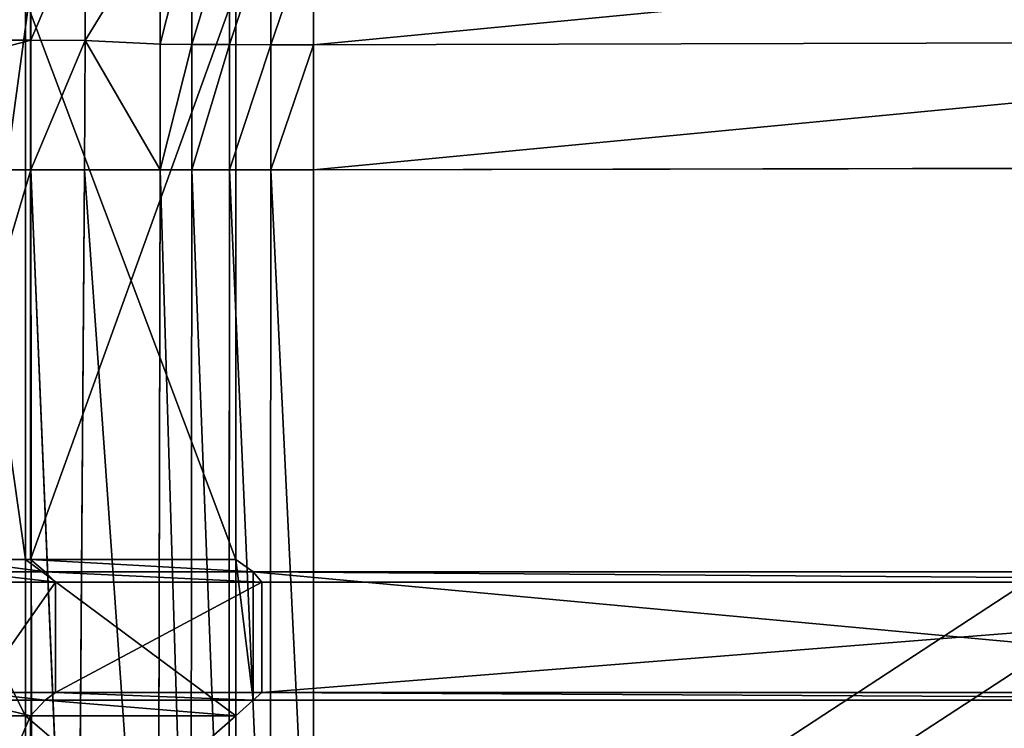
# Model space of a CAD drawing. Extents: x 0 to 31, y 0 to 21.2.
# Tile 8 of 256: x 1.3 to 3.7, y 2.9 to 4.7. Entities that reach past the tile are written whole.
import ezdxf

# ---------------------------------------------------------------- set-up
doc = ezdxf.new("R2010")
doc.units = 0
doc.header["$MEASUREMENT"] = 0
doc.layers.get('0').update_dxf_attribs({"color": 13, "linetype": 'CONTINUOUS'})
for name, color, linetype in [('CAST_IRON', 250, 'CONTINUOUS'), ('GALVANIZED_METAL', 252, 'CONTINUOUS'), ('GRATES', 250, 'CONTINUOUS')]:
    doc.layers.add(name, color=color, linetype=linetype)

# ---------------------------------------------------------------- blocks, each defined once
blk = doc.blocks.new('NGM5058UC_TRADECAD_DXF')
at = {"layer": 'CAST_IRON', "color": 0}
for p, q in [((-14.2368, -5.95615, 0.58145), (-14.2368, -5.63065, 0.58145)), ((-14.2368, -5.95615, 0.58145), (-14.2368, -5.63065, 0.58145)), ((-14.0995, -5.63275, 0.45505), (-14.1014, -5.95715, 0.45505)), ((-14.0995, -5.63275, 0.45505), (-14.1014, -5.95715, 0.45505)), ((-13.9133, -5.96615, -0.01605), (-13.9133, -5.65075, -0.01605)), ((-13.9133, -5.96615, -0.01605), (-13.9133, -5.65075, -0.01605)), ((-13.8341, -5.96675, -0.08765), (-13.8341, -5.65195, -0.08765)), ((-13.8341, -5.96675, -0.08765), (-13.8341, -5.65195, -0.08765)), ((-13.7397, -5.65305, -0.14245), (-13.7397, -5.96735, -0.14245)), ((-13.7397, -5.65305, -0.14245), (-13.7397, -5.96735, -0.14245)), ((-13.6358, -5.96785, -0.17615), (-13.6358, -5.65405, -0.17615)), ((-13.6358, -5.96785, -0.17615), (-13.6358, -5.65405, -0.17615)), ((-13.5297, -5.65485, -0.18725), (-13.5297, -5.96825, -0.18725)), ((-13.5297, -5.65485, -0.18725), (-13.5297, -5.96825, -0.18725)), ((-14.2368, -5.95615, 0.58145), (-15.4658, -5.95615, 0.58145)), ((-14.2368, -5.95615, 0.58145), (-15.4658, -5.95615, 0.58145)), ((-14.1014, -5.95715, 0.45505), (-14.2368, -5.95615, 0.58145)), ((-14.2368, -6.28155, 0.58145), (-14.2368, -5.95615, 0.58145)), ((-14.1014, -5.95715, 0.45505), (-14.2368, -5.95615, 0.58145)), ((-14.2368, -6.28155, 0.58145), (-14.2368, -5.95615, 0.58145)), ((-14.1014, -5.95715, 0.45505), (-14.1032, -6.28155, 0.45505)), ((-14.1014, -5.95715, 0.45505), (-14.1032, -6.28155, 0.45505)), ((-14.1014, -5.95715, 0.45505), (-13.9133, -5.96615, -0.01605)), ((-14.1014, -5.95715, 0.45505), (-13.9133, -5.96615, -0.01605)), ((-13.9133, -6.28155, -0.01605), (-13.9133, -5.96615, -0.01605)), ((-13.9133, -5.96615, -0.01605), (-13.8341, -5.96675, -0.08765)), ((-13.9133, -6.28155, -0.01605), (-13.9133, -5.96615, -0.01605)), ((-13.9133, -5.96615, -0.01605), (-13.8341, -5.96675, -0.08765)), ((-13.7397, -5.96735, -0.14245), (-13.8341, -5.96675, -0.08765)), ((-13.8341, -5.96675, -0.08765), (-13.8341, -6.28155, -0.08765)), ((-13.8341, -5.96675, -0.08765), (-13.8341, -6.28155, -0.08765)), ((-13.7397, -5.96735, -0.14245), (-13.8341, -5.96675, -0.08765)), ((-13.5297, -5.96825, -0.18725), (-10.1545, -5.95895, -0.18725)), ((-13.5297, -5.96825, -0.18725), (-10.1545, -5.95895, -0.18725)), ((-13.7397, -6.28155, -0.14245), (-13.7397, -5.96735, -0.14245)), ((-13.7397, -5.96735, -0.14245), (-13.6358, -5.96785, -0.17615)), ((-13.7397, -6.28155, -0.14245), (-13.7397, -5.96735, -0.14245)), ((-13.7397, -5.96735, -0.14245), (-13.6358, -5.96785, -0.17615)), ((-13.6358, -5.96785, -0.17615), (-13.6358, -6.28155, -0.17615)), ((-13.5297, -5.96825, -0.18725), (-13.6358, -5.96785, -0.17615)), ((-13.6358, -5.96785, -0.17615), (-13.6358, -6.28155, -0.17615)), ((-13.5297, -5.96825, -0.18725), (-13.6358, -5.96785, -0.17615)), ((-13.5297, -5.96825, -0.18725), (-13.5297, -6.28155, -0.18725)), ((-13.5297, -5.96825, -0.18725), (-13.5297, -6.28155, -0.18725)), ((-15.4658, -6.28155, 0.58145), (-14.2368, -6.28155, 0.58145)), ((-15.4658, -6.28155, 0.58145), (-14.2368, -6.28155, 0.58145)), ((-14.2368, -6.28155, 0.58145), (-14.235, -9.16815, 0.58145)), ((-14.1032, -6.28155, 0.45505), (-14.2368, -6.28155, 0.58145)), ((-14.2368, -6.28155, 0.58145), (-14.1225, -9.03205, 0.45505)), ((-14.2368, -6.28155, 0.58145), (-14.235, -9.16815, 0.58145)), ((-14.2368, -6.28155, 0.58145), (-14.1225, -9.03205, 0.45505)), ((-14.1032, -6.28155, 0.45505), (-14.2368, -6.28155, 0.58145)), ((-14.1225, -9.03205, 0.45505), (-14.1032, -6.28155, 0.45505)), ((-14.1225, -9.03205, 0.45505), (-14.1032, -6.28155, 0.45505)), ((-13.9133, -6.28155, -0.01605), (-14.1032, -6.28155, 0.45505)), ((-14.1032, -6.28155, 0.45505), (-13.9192, -8.87415, 0.00155)), ((-14.1032, -6.28155, 0.45505), (-13.9192, -8.87415, 0.00155)), ((-13.9133, -6.28155, -0.01605), (-14.1032, -6.28155, 0.45505)), ((-13.9192, -8.87415, 0.00155), (-13.9133, -6.28155, -0.01605)), ((-13.9192, -8.87415, 0.00155), (-13.9133, -6.28155, -0.01605)), ((-13.9133, -6.28155, -0.01605), (-13.8341, -6.28155, -0.08765)), ((-13.9133, -6.28155, -0.01605), (-13.8341, -6.28155, -0.08765)), ((-13.8341, -6.28155, -0.08765), (-13.8368, -8.79165, -0.07865)), ((-13.8341, -6.28155, -0.08765), (-13.8368, -8.79165, -0.07865)), ((-13.8341, -6.28155, -0.08765), (-13.7397, -6.28155, -0.14245)), ((-13.8341, -6.28155, -0.08765), (-13.7397, -6.28155, -0.14245)), ((-13.7397, -6.28155, -0.14245), (-13.7415, -8.69635, -0.13855)), ((-13.7397, -6.28155, -0.14245), (-13.7415, -8.69635, -0.13855)), ((-13.6358, -6.28155, -0.17615), (-13.7397, -6.28155, -0.14245)), ((-13.6358, -6.28155, -0.17615), (-13.7397, -6.28155, -0.14245)), ((-13.6375, -8.59235, -0.17515), (-13.6358, -6.28155, -0.17615)), ((-13.6375, -8.59235, -0.17515), (-13.6358, -6.28155, -0.17615)), ((-13.6358, -6.28155, -0.17615), (-13.5297, -6.28155, -0.18725)), ((-13.6358, -6.28155, -0.17615), (-13.5297, -6.28155, -0.18725)), ((-13.5297, -6.28155, -0.18725), (-10.1542, -6.27395, -0.18725)), ((-13.5297, -6.28155, -0.18725), (-10.1542, -6.27395, -0.18725)), ((-13.5297, -8.48455, -0.18725), (-13.5297, -6.28155, -0.18725)), ((-13.5297, -8.48455, -0.18725), (-13.5297, -6.28155, -0.18725))]:
    blk.add_line(p, q, dxfattribs=at)
at = {"layer": 'GALVANIZED_METAL', "color": 0}
blk.add_line((14.216, 9.40775, -1.89865), (-14.3866, -9.24295, -1.89865), dxfattribs=at)
blk.add_line((14.216, 9.40775, -1.89865), (-14.3866, -9.24295, -1.89865), dxfattribs=at)
at = {"layer": 'GRATES', "color": 0}
for p, q in [((-14.2384, -7.25815, 0.98805), (-14.2384, -5.83005, 0.98805)), ((-14.2384, -7.25815, 0.98805), (-14.2384, -5.83005, 0.98805)), ((-13.7239, -5.83005, 0.98805), (-13.7239, -7.25815, 0.98805)), ((-13.7239, -5.83005, 0.98805), (-13.7239, -7.25815, 0.98805)), ((-14.2508, -5.85375, 0.70725), (-14.2508, -7.25815, 0.70725)), ((-14.2508, -5.85375, 0.70725), (-14.2508, -7.25815, 0.70725)), ((-13.7239, -7.25815, 0.70725), (-13.7239, -5.85375, 0.70725)), ((-13.7239, -7.25815, 0.70725), (-13.7239, -5.85375, 0.70725)), ((-14.4495, -7.25815, 0.70725), (-14.2508, -7.25815, 0.70725)), ((-14.4495, -7.25815, 0.70725), (-14.2508, -7.25815, 0.70725)), ((-14.4324, -7.25815, 0.98805), (-14.2384, -7.25815, 0.98805)), ((-14.4324, -7.25815, 0.98805), (-14.2384, -7.25815, 0.98805)), ((-14.2508, -7.25815, 0.70725), (-13.7239, -7.25815, 0.70725)), ((-14.2508, -7.25815, 0.70725), (-13.7239, -7.25815, 0.70725)), ((-14.2508, -7.25815, 0.70725), (-14.2508, -7.64955, 0.70725)), ((-14.2508, -7.25815, 0.70725), (-14.2508, -7.64955, 0.70725)), ((-13.7239, -7.25815, 0.98805), (-14.2384, -7.25815, 0.98805)), ((-14.2011, -7.28865, 1.46245), (-14.2384, -7.25815, 0.98805)), ((-13.7239, -7.25815, 0.98805), (-14.2384, -7.25815, 0.98805)), ((-14.2011, -7.28865, 1.46245), (-14.2384, -7.25815, 0.98805)), ((-13.7239, -7.25815, 0.98805), (-13.7239, -7.25815, 0.70725)), ((-13.7239, -7.25815, 0.70725), (-13.7239, -7.64955, 0.70725)), ((-13.7239, -7.64955, 0.98805), (-13.7239, -7.25815, 0.98805)), ((-13.7239, -7.25815, 0.70725), (-13.7239, -7.64955, 0.70725)), ((-13.7239, -7.25815, 0.98805), (-13.7239, -7.25815, 0.70725)), ((-13.6808, -7.28865, 1.46245), (-13.7239, -7.25815, 0.98805)), ((-13.7239, -7.64955, 0.98805), (-13.7239, -7.25815, 0.98805)), ((-13.6808, -7.28865, 1.46245), (-13.7239, -7.25815, 0.98805)), ((-14.3974, -7.28865, 1.46245), (-14.2011, -7.28865, 1.46245)), ((-14.3974, -7.28865, 1.46245), (-14.2011, -7.28865, 1.46245)), ((-13.6808, -7.28865, 1.46245), (-14.2011, -7.28865, 1.46245)), ((-14.2011, -7.28865, 1.46245), (-14.1752, -7.31445, 1.85105)), ((-14.2011, -7.28865, 1.46245), (-14.1752, -7.31445, 1.85105)), ((-13.6808, -7.28865, 1.46245), (-14.2011, -7.28865, 1.46245)), ((-13.6808, -7.60995, 1.46245), (-13.6808, -7.28865, 1.46245)), ((-13.6588, -7.31445, 1.85105), (-13.6808, -7.28865, 1.46245)), ((-13.6808, -7.28865, 1.46245), (-10.2011, -7.28865, 1.46245)), ((-13.6808, -7.28865, 1.46245), (-10.2011, -7.28865, 1.46245)), ((-13.6808, -7.60995, 1.46245), (-13.6808, -7.28865, 1.46245)), ((-13.6588, -7.31445, 1.85105), (-13.6808, -7.28865, 1.46245)), ((-14.1752, -7.31445, 1.85105), (-14.37, -7.31445, 1.85105)), ((-14.1752, -7.31445, 1.85105), (-14.37, -7.31445, 1.85105)), ((-14.1752, -7.59155, 1.85105), (-14.1752, -7.31445, 1.85105)), ((-14.1752, -7.31445, 1.85105), (-13.6588, -7.31445, 1.85105)), ((-14.1752, -7.59155, 1.85105), (-14.1752, -7.31445, 1.85105)), ((-14.1752, -7.31445, 1.85105), (-13.6588, -7.31445, 1.85105)), ((-13.6588, -7.31445, 1.85105), (-13.6588, -7.59155, 1.85105)), ((-10.172, -7.31445, 1.85105), (-13.6588, -7.31445, 1.85105)), ((-13.6588, -7.31445, 1.85105), (-13.6588, -7.59155, 1.85105)), ((-10.172, -7.31445, 1.85105), (-13.6588, -7.31445, 1.85105)), ((-14.37, -7.59155, 1.85105), (-14.1752, -7.59155, 1.85105)), ((-14.37, -7.59155, 1.85105), (-14.1752, -7.59155, 1.85105)), ((-14.2011, -7.60995, 1.46245), (-14.1752, -7.59155, 1.85105)), ((-14.2011, -7.60995, 1.46245), (-14.1752, -7.59155, 1.85105)), ((-13.6588, -7.59155, 1.85105), (-14.1752, -7.59155, 1.85105)), ((-13.6588, -7.59155, 1.85105), (-14.1752, -7.59155, 1.85105)), ((-13.6588, -7.59155, 1.85105), (-13.6808, -7.60995, 1.46245)), ((-13.6588, -7.59155, 1.85105), (-13.6808, -7.60995, 1.46245)), ((-13.6588, -7.59155, 1.85105), (-10.172, -7.59155, 1.85105)), ((-13.6588, -7.59155, 1.85105), (-10.172, -7.59155, 1.85105)), ((-14.3974, -7.60995, 1.46245), (-14.2011, -7.60995, 1.46245)), ((-14.3974, -7.60995, 1.46245), (-14.2011, -7.60995, 1.46245)), ((-14.2011, -7.60995, 1.46245), (-14.2384, -7.64955, 0.98805)), ((-14.2011, -7.60995, 1.46245), (-14.2384, -7.64955, 0.98805)), ((-13.6808, -7.60995, 1.46245), (-14.2011, -7.60995, 1.46245)), ((-13.6808, -7.60995, 1.46245), (-14.2011, -7.60995, 1.46245)), ((-13.7239, -7.64955, 0.98805), (-13.6808, -7.60995, 1.46245)), ((-13.7239, -7.64955, 0.98805), (-13.6808, -7.60995, 1.46245)), ((-13.6808, -7.60995, 1.46245), (-10.2011, -7.60995, 1.46245)), ((-13.6808, -7.60995, 1.46245), (-10.2011, -7.60995, 1.46245)), ((-14.4495, -7.64955, 0.70725), (-14.2508, -7.64955, 0.70725)), ((-14.4495, -7.64955, 0.70725), (-14.2508, -7.64955, 0.70725)), ((-14.2384, -7.64955, 0.98805), (-14.4324, -7.64955, 0.98805)), ((-14.2384, -7.64955, 0.98805), (-14.4324, -7.64955, 0.98805)), ((-14.2508, -7.64955, 0.70725), (-13.7239, -7.64955, 0.70725)), ((-14.2508, -7.64955, 0.70725), (-13.7239, -7.64955, 0.70725)), ((-14.2508, -7.64955, 0.70725), (-14.2508, -8.10135, 0.70725)), ((-14.2508, -7.64955, 0.70725), (-14.2508, -8.10135, 0.70725)), ((-14.2384, -7.64955, 0.98805), (-14.2384, -8.10135, 0.98805)), ((-14.2384, -7.64955, 0.98805), (-14.2384, -8.10135, 0.98805)), ((-14.2384, -7.64955, 0.98805), (-13.7239, -7.64955, 0.98805)), ((-14.2384, -7.64955, 0.98805), (-13.7239, -7.64955, 0.98805)), ((-13.7239, -7.64955, 0.70725), (-13.7239, -7.64955, 0.98805)), ((-13.7239, -8.10135, 0.70725), (-13.7239, -7.64955, 0.70725)), ((-13.7239, -7.64955, 0.70725), (-13.7239, -7.64955, 0.98805)), ((-13.7239, -8.10135, 0.70725), (-13.7239, -7.64955, 0.70725)), ((-13.7239, -8.10135, 0.98805), (-13.7239, -7.64955, 0.98805)), ((-13.7239, -8.10135, 0.98805), (-13.7239, -7.64955, 0.98805))]:
    blk.add_line(p, q, dxfattribs=at)
at = {"layer": 'CAST_IRON', "color": 0}
mesh = blk.add_polyface(dxfattribs=at)
corners = [(-14.2368, -5.63065, 0.58145), (-15.4658, -5.95615, 0.58145), (-15.4658, -5.63065, 0.58145), (-14.2368, -5.95615, 0.58145)]
mesh.append_faces([[corners[k] for k in face] for face in [(0, 1, 2), (1, 0, 3)]], dxfattribs={"vtx0": -1, "color": 0})
mesh = blk.add_polyface(dxfattribs=at)
corners = [(-14.0995, -5.63275, 0.45505), (-14.2368, -5.95615, 0.58145), (-14.2368, -5.63065, 0.58145)]
mesh.append_faces([[corners[k] for k in face] for face in [(0, 1, 2)]], dxfattribs={"color": 0})
mesh = blk.add_polyface(dxfattribs=at)
corners = [(-14.0995, -5.63275, 0.45505), (-14.1014, -5.95715, 0.45505), (-14.2368, -5.95615, 0.58145)]
mesh.append_faces([[corners[k] for k in face] for face in [(0, 1, 2)]], dxfattribs={"color": 0})
mesh = blk.add_polyface(dxfattribs=at)
corners = [(-14.0995, -5.63275, 0.45505), (-13.9133, -5.65075, -0.01605), (-14.1014, -5.95715, 0.45505)]
mesh.append_faces([[corners[k] for k in face] for face in [(0, 1, 2)]], dxfattribs={"color": 0})
mesh = blk.add_polyface(dxfattribs=at)
corners = [(-10.1548, -5.64395, -0.18725), (-13.5297, -5.96825, -0.18725), (-13.5297, -5.65485, -0.18725), (-10.1545, -5.95895, -0.18725)]
mesh.append_faces([[corners[k] for k in face] for face in [(0, 1, 2), (1, 0, 3)]], dxfattribs={"vtx0": -1, "color": 0})
mesh = blk.add_polyface(dxfattribs=at)
corners = [(-13.9133, -5.65075, -0.01605), (-13.9133, -5.96615, -0.01605), (-14.1014, -5.95715, 0.45505)]
mesh.append_faces([[corners[k] for k in face] for face in [(0, 1, 2)]], dxfattribs={"color": 0})
mesh = blk.add_polyface(dxfattribs=at)
corners = [(-13.8341, -5.65195, -0.08765), (-13.9133, -5.96615, -0.01605), (-13.9133, -5.65075, -0.01605), (-13.8341, -5.96675, -0.08765)]
mesh.append_faces([[corners[k] for k in face] for face in [(0, 1, 2), (1, 0, 3)]], dxfattribs={"vtx0": -1, "color": 0})
mesh = blk.add_polyface(dxfattribs=at)
corners = [(-13.7397, -5.65305, -0.14245), (-13.8341, -5.96675, -0.08765), (-13.8341, -5.65195, -0.08765), (-13.7397, -5.96735, -0.14245)]
mesh.append_faces([[corners[k] for k in face] for face in [(0, 1, 2), (1, 0, 3)]], dxfattribs={"vtx0": -1, "color": 0})
mesh = blk.add_polyface(dxfattribs=at)
corners = [(-13.6358, -5.65405, -0.17615), (-13.7397, -5.96735, -0.14245), (-13.7397, -5.65305, -0.14245), (-13.6358, -5.96785, -0.17615)]
mesh.append_faces([[corners[k] for k in face] for face in [(0, 1, 2), (1, 0, 3)]], dxfattribs={"vtx0": -1, "color": 0})
mesh = blk.add_polyface(dxfattribs=at)
corners = [(-13.5297, -5.65485, -0.18725), (-13.6358, -5.96785, -0.17615), (-13.6358, -5.65405, -0.17615), (-13.5297, -5.96825, -0.18725)]
mesh.append_faces([[corners[k] for k in face] for face in [(0, 1, 2), (1, 0, 3)]], dxfattribs={"vtx0": -1, "color": 0})
mesh = blk.add_polyface(dxfattribs=at)
corners = [(-14.2368, -5.95615, 0.58145), (-15.4658, -6.28155, 0.58145), (-15.4658, -5.95615, 0.58145), (-14.2368, -6.28155, 0.58145)]
mesh.append_faces([[corners[k] for k in face] for face in [(0, 1, 2), (1, 0, 3)]], dxfattribs={"vtx0": -1, "color": 0})
mesh = blk.add_polyface(dxfattribs=at)
corners = [(-14.1014, -5.95715, 0.45505), (-14.2368, -6.28155, 0.58145), (-14.2368, -5.95615, 0.58145)]
mesh.append_faces([[corners[k] for k in face] for face in [(0, 1, 2)]], dxfattribs={"color": 0})
mesh = blk.add_polyface(dxfattribs=at)
corners = [(-14.1014, -5.95715, 0.45505), (-14.1032, -6.28155, 0.45505), (-14.2368, -6.28155, 0.58145)]
mesh.append_faces([[corners[k] for k in face] for face in [(0, 1, 2)]], dxfattribs={"color": 0})
mesh = blk.add_polyface(dxfattribs=at)
corners = [(-14.1014, -5.95715, 0.45505), (-13.9133, -6.28155, -0.01605), (-14.1032, -6.28155, 0.45505)]
mesh.append_faces([[corners[k] for k in face] for face in [(0, 1, 2)]], dxfattribs={"color": 0})
mesh = blk.add_polyface(dxfattribs=at)
corners = [(-14.1014, -5.95715, 0.45505), (-13.9133, -5.96615, -0.01605), (-13.9133, -6.28155, -0.01605)]
mesh.append_faces([[corners[k] for k in face] for face in [(0, 1, 2)]], dxfattribs={"color": 0})
mesh = blk.add_polyface(dxfattribs=at)
corners = [(-13.8341, -5.96675, -0.08765), (-13.9133, -6.28155, -0.01605), (-13.9133, -5.96615, -0.01605), (-13.8341, -6.28155, -0.08765)]
mesh.append_faces([[corners[k] for k in face] for face in [(0, 1, 2), (1, 0, 3)]], dxfattribs={"vtx0": -1, "color": 0})
mesh = blk.add_polyface(dxfattribs=at)
corners = [(-13.7397, -5.96735, -0.14245), (-13.8341, -6.28155, -0.08765), (-13.8341, -5.96675, -0.08765), (-13.7397, -6.28155, -0.14245)]
mesh.append_faces([[corners[k] for k in face] for face in [(0, 1, 2), (1, 0, 3)]], dxfattribs={"vtx0": -1, "color": 0})
mesh = blk.add_polyface(dxfattribs=at)
corners = [(-10.1545, -5.95895, -0.18725), (-13.5297, -6.28155, -0.18725), (-13.5297, -5.96825, -0.18725), (-10.1542, -6.27395, -0.18725)]
mesh.append_faces([[corners[k] for k in face] for face in [(0, 1, 2), (1, 0, 3)]], dxfattribs={"vtx0": -1, "color": 0})
mesh = blk.add_polyface(dxfattribs=at)
corners = [(-13.6358, -5.96785, -0.17615), (-13.7397, -6.28155, -0.14245), (-13.7397, -5.96735, -0.14245), (-13.6358, -6.28155, -0.17615)]
mesh.append_faces([[corners[k] for k in face] for face in [(0, 1, 2), (1, 0, 3)]], dxfattribs={"vtx0": -1, "color": 0})
mesh = blk.add_polyface(dxfattribs=at)
corners = [(-13.5297, -5.96825, -0.18725), (-13.6358, -6.28155, -0.17615), (-13.6358, -5.96785, -0.17615), (-13.5297, -6.28155, -0.18725)]
mesh.append_faces([[corners[k] for k in face] for face in [(0, 1, 2), (1, 0, 3)]], dxfattribs={"vtx0": -1, "color": 0})
mesh = blk.add_polyface(dxfattribs=at)
corners = [(-14.2368, -6.28155, 0.58145), (-15.4449, -10.35775, 0.58145), (-15.4658, -6.28155, 0.58145), (-14.235, -9.16815, 0.58145)]
mesh.append_faces([[corners[k] for k in face] for face in [(0, 1, 2), (1, 0, 3)]], dxfattribs={"vtx0": -1, "color": 0})
mesh = blk.add_polyface(dxfattribs=at)
corners = [(-14.2368, -6.28155, 0.58145), (-14.1225, -9.03205, 0.45505), (-14.235, -9.16815, 0.58145)]
mesh.append_faces([[corners[k] for k in face] for face in [(0, 1, 2)]], dxfattribs={"color": 0})
mesh = blk.add_polyface(dxfattribs=at)
corners = [(-14.1032, -6.28155, 0.45505), (-14.1225, -9.03205, 0.45505), (-14.2368, -6.28155, 0.58145)]
mesh.append_faces([[corners[k] for k in face] for face in [(0, 1, 2)]], dxfattribs={"color": 0})
mesh = blk.add_polyface(dxfattribs=at)
corners = [(-14.1032, -6.28155, 0.45505), (-13.9192, -8.87415, 0.00155), (-14.1225, -9.03205, 0.45505)]
mesh.append_faces([[corners[k] for k in face] for face in [(0, 1, 2)]], dxfattribs={"color": 0})
mesh = blk.add_polyface(dxfattribs=at)
corners = [(-13.9133, -6.28155, -0.01605), (-13.9192, -8.87415, 0.00155), (-14.1032, -6.28155, 0.45505)]
mesh.append_faces([[corners[k] for k in face] for face in [(0, 1, 2)]], dxfattribs={"color": 0})
mesh = blk.add_polyface(dxfattribs=at)
corners = [(-13.8368, -8.79165, -0.07865), (-13.9192, -8.87415, 0.00155), (-13.9133, -6.28155, -0.01605)]
mesh.append_faces([[corners[k] for k in face] for face in [(0, 1, 2)]], dxfattribs={"color": 0})
mesh = blk.add_polyface(dxfattribs=at)
corners = [(-13.8341, -6.28155, -0.08765), (-13.8368, -8.79165, -0.07865), (-13.9133, -6.28155, -0.01605)]
mesh.append_faces([[corners[k] for k in face] for face in [(0, 1, 2)]], dxfattribs={"color": 0})
mesh = blk.add_polyface(dxfattribs=at)
corners = [(-13.7415, -8.69635, -0.13855), (-13.8368, -8.79165, -0.07865), (-13.8341, -6.28155, -0.08765)]
mesh.append_faces([[corners[k] for k in face] for face in [(0, 1, 2)]], dxfattribs={"color": 0})
mesh = blk.add_polyface(dxfattribs=at)
corners = [(-13.7397, -6.28155, -0.14245), (-13.7415, -8.69635, -0.13855), (-13.8341, -6.28155, -0.08765)]
mesh.append_faces([[corners[k] for k in face] for face in [(0, 1, 2)]], dxfattribs={"color": 0})
mesh = blk.add_polyface(dxfattribs=at)
corners = [(-13.6375, -8.59235, -0.17515), (-13.7415, -8.69635, -0.13855), (-13.7397, -6.28155, -0.14245)]
mesh.append_faces([[corners[k] for k in face] for face in [(0, 1, 2)]], dxfattribs={"color": 0})
mesh = blk.add_polyface(dxfattribs=at)
corners = [(-13.6358, -6.28155, -0.17615), (-13.6375, -8.59235, -0.17515), (-13.7397, -6.28155, -0.14245)]
mesh.append_faces([[corners[k] for k in face] for face in [(0, 1, 2)]], dxfattribs={"color": 0})
mesh = blk.add_polyface(dxfattribs=at)
corners = [(-13.5297, -8.48455, -0.18725), (-13.6375, -8.59235, -0.17515), (-13.6358, -6.28155, -0.17615)]
mesh.append_faces([[corners[k] for k in face] for face in [(0, 1, 2)]], dxfattribs={"color": 0})
mesh = blk.add_polyface(dxfattribs=at)
corners = [(-13.5297, -8.48455, -0.18725), (-13.6358, -6.28155, -0.17615), (-13.5297, -6.28155, -0.18725)]
mesh.append_faces([[corners[k] for k in face] for face in [(0, 1, 2)]], dxfattribs={"color": 0})
mesh = blk.add_polyface(dxfattribs=at)
corners = [(-10.1542, -6.27395, -0.18725), (-13.5297, -8.48455, -0.18725), (-13.5297, -6.28155, -0.18725), (-10.1535, -8.50255, -0.18725)]
mesh.append_faces([[corners[k] for k in face] for face in [(0, 1, 2), (1, 0, 3)]], dxfattribs={"vtx0": -1, "color": 0})
at = {"layer": 'GALVANIZED_METAL', "color": 0}
mesh = blk.add_polyface(dxfattribs=at)
corners = [(-14.2165, -9.41305, -1.89865), (14.216, 9.40775, -1.89865), (-14.3866, -9.24295, -1.89865), (14.386, 9.23775, -1.89865)]
mesh.append_faces([[corners[k] for k in face] for face in [(0, 1, 2), (1, 0, 3)]], dxfattribs={"vtx0": -1, "color": 0})
mesh = blk.add_polyface(dxfattribs=at)
corners = [(14.216, 9.40775, -1.89865), (-14.2165, 9.40775, -1.89865), (-14.3866, -9.24295, -1.89865)]
mesh.append_faces([[corners[k] for k in face] for face in [(0, 1, 2)]], dxfattribs={"color": 0})
mesh = blk.add_polyface(dxfattribs=at)
corners = [(-14.2165, 9.40775, -1.89865), (-14.3866, 9.23775, -1.89865), (-14.3866, -9.24295, -1.89865)]
mesh.append_faces([[corners[k] for k in face] for face in [(0, 1, 2)]], dxfattribs={"color": 0})
mesh = blk.add_polyface(dxfattribs=at)
corners = [(14.386, 9.23775, -1.89865), (-14.2165, -9.41305, -1.89865), (14.2159, -9.41295, -1.89865)]
mesh.append_faces([[corners[k] for k in face] for face in [(0, 1, 2)]], dxfattribs={"color": 0})
at = {"layer": 'GRATES', "color": 0}
mesh = blk.add_polyface(dxfattribs=at)
corners = [(-14.2384, -5.83005, 0.98805), (-14.4324, -7.25815, 0.98805), (-14.4324, -5.83005, 0.98805), (-14.2384, -7.25815, 0.98805)]
mesh.append_faces([[corners[k] for k in face] for face in [(0, 1, 2), (1, 0, 3)]], dxfattribs={"vtx0": -1, "color": 0})
mesh = blk.add_polyface(dxfattribs=at)
corners = [(-13.7239, -5.83005, 0.98805), (-14.2384, -7.25815, 0.98805), (-14.2384, -5.83005, 0.98805), (-13.7239, -7.25815, 0.98805)]
mesh.append_faces([[corners[k] for k in face] for face in [(0, 1, 2), (1, 0, 3)]], dxfattribs={"vtx0": -1, "color": 0})
mesh = blk.add_polyface(dxfattribs=at)
corners = [(-13.7239, -5.83005, 0.98805), (-13.7239, -7.25815, 0.70725), (-13.7239, -7.25815, 0.98805), (-13.7239, -5.85375, 0.70725)]
mesh.append_faces([[corners[k] for k in face] for face in [(0, 1, 2), (1, 0, 3)]], dxfattribs={"vtx0": -1, "color": 0})
mesh = blk.add_polyface(dxfattribs=at)
corners = [(-14.2508, -7.25815, 0.70725), (-14.4495, -5.85375, 0.70725), (-14.4495, -7.25815, 0.70725), (-14.2508, -5.85375, 0.70725)]
mesh.append_faces([[corners[k] for k in face] for face in [(0, 1, 2), (1, 0, 3)]], dxfattribs={"vtx0": -1, "color": 0})
mesh = blk.add_polyface(dxfattribs=at)
corners = [(-13.7239, -7.25815, 0.70725), (-14.2508, -5.85375, 0.70725), (-14.2508, -7.25815, 0.70725), (-13.7239, -5.85375, 0.70725)]
mesh.append_faces([[corners[k] for k in face] for face in [(0, 1, 2), (1, 0, 3)]], dxfattribs={"vtx0": -1, "color": 0})
mesh = blk.add_polyface(dxfattribs=at)
corners = [(-14.2508, -7.64955, 0.70725), (-14.4495, -7.25815, 0.70725), (-14.4495, -7.64955, 0.70725), (-14.2508, -7.25815, 0.70725)]
mesh.append_faces([[corners[k] for k in face] for face in [(0, 1, 2), (1, 0, 3)]], dxfattribs={"vtx0": -1, "color": 0})
mesh = blk.add_polyface(dxfattribs=at)
corners = [(-14.2011, -7.28865, 1.46245), (-14.4324, -7.25815, 0.98805), (-14.2384, -7.25815, 0.98805), (-14.3974, -7.28865, 1.46245)]
mesh.append_faces([[corners[k] for k in face] for face in [(0, 1, 2), (1, 0, 3)]], dxfattribs={"vtx0": -1, "color": 0})
mesh = blk.add_polyface(dxfattribs=at)
corners = [(-13.7239, -7.64955, 0.70725), (-14.2508, -7.25815, 0.70725), (-14.2508, -7.64955, 0.70725), (-13.7239, -7.25815, 0.70725)]
mesh.append_faces([[corners[k] for k in face] for face in [(0, 1, 2), (1, 0, 3)]], dxfattribs={"vtx0": -1, "color": 0})
mesh = blk.add_polyface(dxfattribs=at)
corners = [(-13.6808, -7.28865, 1.46245), (-14.2384, -7.25815, 0.98805), (-13.7239, -7.25815, 0.98805), (-14.2011, -7.28865, 1.46245)]
mesh.append_faces([[corners[k] for k in face] for face in [(0, 1, 2), (1, 0, 3)]], dxfattribs={"vtx0": -1, "color": 0})
mesh = blk.add_polyface(dxfattribs=at)
corners = [(-13.7239, -7.25815, 0.98805), (-13.7239, -7.64955, 0.70725), (-13.7239, -7.64955, 0.98805), (-13.7239, -7.25815, 0.70725)]
mesh.append_faces([[corners[k] for k in face] for face in [(0, 1, 2), (1, 0, 3)]], dxfattribs={"vtx0": -1, "color": 0})
mesh = blk.add_polyface(dxfattribs=at)
corners = [(-13.6808, -7.60995, 1.46245), (-13.7239, -7.25815, 0.98805), (-13.7239, -7.64955, 0.98805), (-13.6808, -7.28865, 1.46245)]
mesh.append_faces([[corners[k] for k in face] for face in [(0, 1, 2), (1, 0, 3)]], dxfattribs={"vtx0": -1, "color": 0})
mesh = blk.add_polyface(dxfattribs=at)
corners = [(-14.1752, -7.31445, 1.85105), (-14.3974, -7.28865, 1.46245), (-14.2011, -7.28865, 1.46245), (-14.37, -7.31445, 1.85105)]
mesh.append_faces([[corners[k] for k in face] for face in [(0, 1, 2), (1, 0, 3)]], dxfattribs={"vtx0": -1, "color": 0})
mesh = blk.add_polyface(dxfattribs=at)
corners = [(-13.6588, -7.31445, 1.85105), (-14.2011, -7.28865, 1.46245), (-13.6808, -7.28865, 1.46245), (-14.1752, -7.31445, 1.85105)]
mesh.append_faces([[corners[k] for k in face] for face in [(0, 1, 2), (1, 0, 3)]], dxfattribs={"vtx0": -1, "color": 0})
mesh = blk.add_polyface(dxfattribs=at)
corners = [(-10.172, -7.31445, 1.85105), (-13.6808, -7.28865, 1.46245), (-10.2011, -7.28865, 1.46245), (-13.6588, -7.31445, 1.85105)]
mesh.append_faces([[corners[k] for k in face] for face in [(0, 1, 2), (1, 0, 3)]], dxfattribs={"vtx0": -1, "color": 0})
mesh = blk.add_polyface(dxfattribs=at)
corners = [(-10.2011, -7.60995, 1.46245), (-13.6808, -7.28865, 1.46245), (-13.6808, -7.60995, 1.46245), (-10.2011, -7.28865, 1.46245)]
mesh.append_faces([[corners[k] for k in face] for face in [(0, 1, 2), (1, 0, 3)]], dxfattribs={"vtx0": -1, "color": 0})
mesh = blk.add_polyface(dxfattribs=at)
corners = [(-14.1752, -7.31445, 1.85105), (-14.37, -7.59155, 1.85105), (-14.37, -7.31445, 1.85105), (-14.1752, -7.59155, 1.85105)]
mesh.append_faces([[corners[k] for k in face] for face in [(0, 1, 2), (1, 0, 3)]], dxfattribs={"vtx0": -1, "color": 0})
mesh = blk.add_polyface(dxfattribs=at)
corners = [(-13.6588, -7.31445, 1.85105), (-14.1752, -7.59155, 1.85105), (-14.1752, -7.31445, 1.85105), (-13.6588, -7.59155, 1.85105)]
mesh.append_faces([[corners[k] for k in face] for face in [(0, 1, 2), (1, 0, 3)]], dxfattribs={"vtx0": -1, "color": 0})
mesh = blk.add_polyface(dxfattribs=at)
corners = [(-10.172, -7.31445, 1.85105), (-13.6588, -7.59155, 1.85105), (-13.6588, -7.31445, 1.85105), (-10.172, -7.59155, 1.85105)]
mesh.append_faces([[corners[k] for k in face] for face in [(0, 1, 2), (1, 0, 3)]], dxfattribs={"vtx0": -1, "color": 0})
mesh = blk.add_polyface(dxfattribs=at)
corners = [(-14.37, -7.59155, 1.85105), (-14.2011, -7.60995, 1.46245), (-14.3974, -7.60995, 1.46245), (-14.1752, -7.59155, 1.85105)]
mesh.append_faces([[corners[k] for k in face] for face in [(0, 1, 2), (1, 0, 3)]], dxfattribs={"vtx0": -1, "color": 0})
mesh = blk.add_polyface(dxfattribs=at)
corners = [(-14.1752, -7.59155, 1.85105), (-13.6808, -7.60995, 1.46245), (-14.2011, -7.60995, 1.46245), (-13.6588, -7.59155, 1.85105)]
mesh.append_faces([[corners[k] for k in face] for face in [(0, 1, 2), (1, 0, 3)]], dxfattribs={"vtx0": -1, "color": 0})
mesh = blk.add_polyface(dxfattribs=at)
corners = [(-13.6588, -7.59155, 1.85105), (-10.2011, -7.60995, 1.46245), (-13.6808, -7.60995, 1.46245), (-10.172, -7.59155, 1.85105)]
mesh.append_faces([[corners[k] for k in face] for face in [(0, 1, 2), (1, 0, 3)]], dxfattribs={"vtx0": -1, "color": 0})
mesh = blk.add_polyface(dxfattribs=at)
corners = [(-14.3974, -7.60995, 1.46245), (-14.2384, -7.64955, 0.98805), (-14.4324, -7.64955, 0.98805), (-14.2011, -7.60995, 1.46245)]
mesh.append_faces([[corners[k] for k in face] for face in [(0, 1, 2), (1, 0, 3)]], dxfattribs={"vtx0": -1, "color": 0})
mesh = blk.add_polyface(dxfattribs=at)
corners = [(-14.2011, -7.60995, 1.46245), (-13.7239, -7.64955, 0.98805), (-14.2384, -7.64955, 0.98805), (-13.6808, -7.60995, 1.46245)]
mesh.append_faces([[corners[k] for k in face] for face in [(0, 1, 2), (1, 0, 3)]], dxfattribs={"vtx0": -1, "color": 0})
mesh = blk.add_polyface(dxfattribs=at)
corners = [(-14.2508, -8.10135, 0.70725), (-14.4495, -7.64955, 0.70725), (-14.4495, -8.10135, 0.70725), (-14.2508, -7.64955, 0.70725)]
mesh.append_faces([[corners[k] for k in face] for face in [(0, 1, 2), (1, 0, 3)]], dxfattribs={"vtx0": -1, "color": 0})
mesh = blk.add_polyface(dxfattribs=at)
corners = [(-14.2384, -7.64955, 0.98805), (-14.4324, -8.10135, 0.98805), (-14.4324, -7.64955, 0.98805), (-14.2384, -8.10135, 0.98805)]
mesh.append_faces([[corners[k] for k in face] for face in [(0, 1, 2), (1, 0, 3)]], dxfattribs={"vtx0": -1, "color": 0})
mesh = blk.add_polyface(dxfattribs=at)
corners = [(-13.7239, -8.10135, 0.70725), (-14.2508, -7.64955, 0.70725), (-14.2508, -8.10135, 0.70725), (-13.7239, -7.64955, 0.70725)]
mesh.append_faces([[corners[k] for k in face] for face in [(0, 1, 2), (1, 0, 3)]], dxfattribs={"vtx0": -1, "color": 0})
mesh = blk.add_polyface(dxfattribs=at)
corners = [(-13.7239, -7.64955, 0.98805), (-14.2384, -8.10135, 0.98805), (-14.2384, -7.64955, 0.98805), (-13.7239, -8.10135, 0.98805)]
mesh.append_faces([[corners[k] for k in face] for face in [(0, 1, 2), (1, 0, 3)]], dxfattribs={"vtx0": -1, "color": 0})
mesh = blk.add_polyface(dxfattribs=at)
corners = [(-13.7239, -7.64955, 0.98805), (-13.7239, -8.10135, 0.70725), (-13.7239, -8.10135, 0.98805), (-13.7239, -7.64955, 0.70725)]
mesh.append_faces([[corners[k] for k in face] for face in [(0, 1, 2), (1, 0, 3)]], dxfattribs={"vtx0": -1, "color": 0})
blk = doc.blocks.new('NGM5058UC_TRADECAD_DWG')
at = {"color": 0}
blk.add_blockref('NGM5058UC_TRADECAD_DXF', (15.5194, 10.62185, 1.89865), dxfattribs=at)

msp = doc.modelspace()

# ---------------------------------------------------------------- block references
at = {"color": 0}
msp.add_blockref('NGM5058UC_TRADECAD_DWG', (0, 0), dxfattribs=at)

doc.saveas('drawing.dxf')
